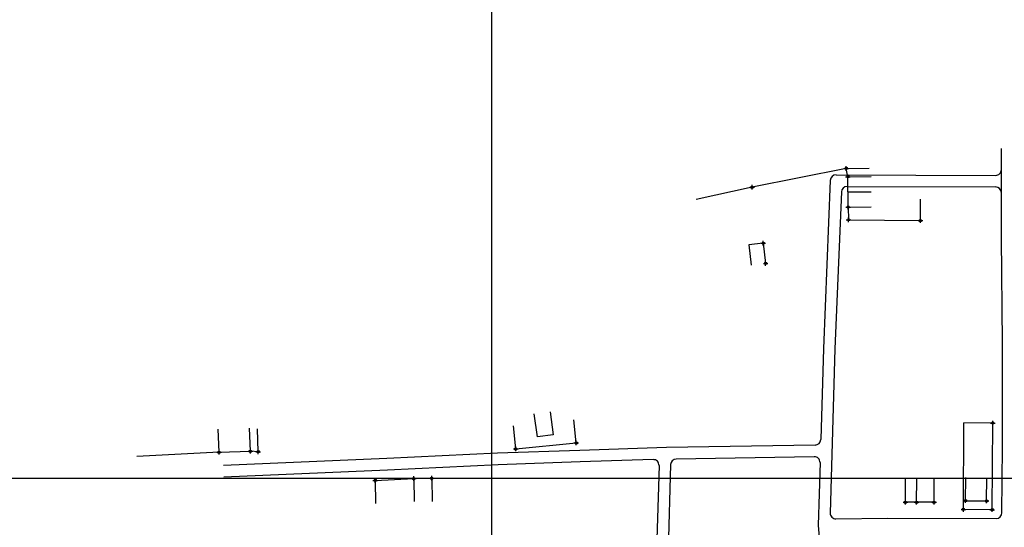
# Model space of a CAD drawing. Extents: x 539028 to 544996, y 8596245 to 8601028.
# Tile 31 of 41: x 541482 to 541823, y 8598746 to 8598922. Entities that reach past the tile are written whole.
import ezdxf
from ezdxf.lldxf.tags import DXFTag

# ---------------------------------------------------------------- set-up
doc = ezdxf.new("R2010")
doc.units = 0
doc.header["$MEASUREMENT"] = 0
doc.header["$PDMODE"] = 34
doc.header["$PDSIZE"] = 0.8
for name, color, linetype in [('CASA', 2, 'Continuous'), ('CERCA', 9, 'CERCA_LINE'), ('ESTRADA_BARRO', 7, 'DASHED'), ('MALHA', 9, 'Continuous')]:
    doc.layers.add(name, color=color, linetype=linetype)
doc.styles.get("Standard").update_dxf_attribs({"font": 'romans.shx'})
doc.linetypes.add('CERCA_LINE', pattern='A,0.5,-0.2,["X",Standard,S=0.1,R=0,X=-0.1,Y=-0.05],-0.25', length=0.95)
tags = doc.linetypes.add('DASHED', pattern=[0.75, 0.5, -0.25]).pattern_tags.tags
tags[6:7] = [DXFTag(74, 4), DXFTag(75, 0), DXFTag(340, '0'), DXFTag(46, 1.0), DXFTag(50, 0.0), DXFTag(44, 0.0), DXFTag(45, 0.0)]
tags[4:5] = [DXFTag(74, 4), DXFTag(75, 0), DXFTag(340, '0'), DXFTag(46, 1.0), DXFTag(50, 0.0), DXFTag(44, 0.0), DXFTag(45, 0.0)]

# ---------------------------------------------------------------- blocks, each defined once
blk = doc.blocks.new('A$C225E566B')
at = {"layer": 'CASA'}
blk.add_lwpolyline([(0.16, 5.82), (8.16, 5.58), (8, 0), (0, 0.24)], dxfattribs=at)
blk = doc.blocks.new('A$C6EDA484A')
at = {"layer": 'CASA', "rotation": 180}
blk.add_blockref('A$C225E566B', (8.16, 5.82), dxfattribs=at)
blk = doc.blocks.new('A$C4A2B50DB')
at = {"layer": 'CASA', "rotation": 180}
blk.add_blockref('A$C6EDA484A', (8.16, 5.82), dxfattribs=at)

msp = doc.modelspace()

# ---------------------------------------------------------------- linework, layer by layer
at = {"layer": 'CASA'}
for points, elevation in [([(541769.14, 8598867.632), (541777.139, 8598867.686)], 681.816), ([(541769.211, 8598857.123), (541769.14, 8598867.632)], 681.905), ([(541769.175, 8598862.378), (541777.175, 8598862.432)], 681.905), ([(541769.211, 8598857.123), (541777.211, 8598857.178)], 681.905), ([(541739.796, 8598844.601), (541734.829, 8598844.029)], 682.02), ([(541734.829, 8598844.029), (541735.638, 8598837.01)], 682.02), ([(541739.796, 8598844.601), (541740.605, 8598837.583)], 682.02), ([(541551.109, 8598772.076), (541550.828, 8598780.071)], 682.72), ([(541561.993, 8598772.458), (541561.712, 8598780.453)], 682.693), ([(541551.109, 8598772.076), (541561.993, 8598772.458)], 682.72), ([(541618.615, 8598762.981), (541624.859, 8598763.064)], 683.379), ([(541618.615, 8598762.981), (541618.721, 8598754.982)], 683.379), ([(541624.859, 8598763.064), (541624.965, 8598755.065)], 683.379), ([(541792.934, 8598754.779), (541792.993, 8598762.778)], 684.224), ([(541809.926, 8598755.308), (541809.999, 8598763.308)], 684.368), ([(541817.176, 8598755.241), (541817.25, 8598763.241)], 684.368), ([(541798.992, 8598754.734), (541799.05, 8598762.734)], 684.224), ([(541798.992, 8598754.734), (541792.934, 8598754.779)], 684.224), ([(541809.926, 8598755.308), (541817.176, 8598755.241)], 684.368)]:
    msp.add_lwpolyline(points, dxfattribs=dict(at, elevation=elevation))
for p in [(541769.14, 8598867.632, 681.816), (541769.14, 8598867.632, 681.816), (541769.211, 8598857.123, 681.905), (541769.211, 8598857.123, 681.905), (541739.796, 8598844.601, 682.02), (541739.796, 8598844.601, 682.02), (541740.605, 8598837.583, 682.375), (541740.605, 8598837.583, 682.375), (541561.993, 8598772.458, 682.693), (541561.993, 8598772.458, 682.693), (541551.109, 8598772.076, 682.72), (541551.109, 8598772.076, 682.72), (541618.615, 8598762.981, 683.379), (541618.615, 8598762.981, 683.379), (541624.859, 8598763.064, 683.413), (541624.859, 8598763.064, 683.413), (541809.926, 8598755.308, 684.368), (541809.926, 8598755.308, 684.368), (541817.176, 8598755.241, 684.522), (541817.176, 8598755.241, 684.522), (541792.934, 8598754.779, 684.4), (541792.934, 8598754.779, 684.4), (541798.992, 8598754.734, 684.224), (541798.992, 8598754.734, 684.224)]:
    msp.add_point(p, dxfattribs=at)
at = {"layer": 'CERCA'}
for points, elevation in [([(541768.535, 8598870.538), (541735.918, 8598863.99), (541716.493, 8598859.743)], 681.745), ([(541768.535, 8598870.538), (541776.535, 8598870.592)], 681.745), ([(541769.14, 8598867.632), (541768.535, 8598870.538)], 681.816), ([(541769.211, 8598857.123), (541769.355, 8598852.696), (541794.274, 8598852.407), (541794.283, 8598859.83)], 681.905), ([(541674.933, 8598775.335), (541674.138, 8598783.295)], 683.514), ([(541564.706, 8598772.281), (541564.426, 8598780.276)], 682.643), ([(541653.993, 8598773.245), (541653.198, 8598781.205)], 683.514), ([(541809.159, 8598752.262), (541809.355, 8598782.313)], 684.365), ([(541819.361, 8598782.234), (541809.355, 8598782.313)], 683.895), ([(541819.165, 8598752.183), (541819.361, 8598782.234)], 684.535), ([(541653.993, 8598773.245), (541674.933, 8598775.335)], 683.514), ([(541551.109, 8598772.076), (541522.606, 8598770.624)], 682.72), ([(541564.706, 8598772.281), (541561.993, 8598772.458)], 682.643), ([(541605.281, 8598762.339), (541618.615, 8598762.981)], 683.289), ([(541789.072, 8598754.737), (541789.131, 8598762.737)], 684.326), ([(541605.281, 8598762.339), (541605.387, 8598754.34)], 683.289), ([(541792.934, 8598754.779), (541789.072, 8598754.737)], 684.224), ([(541819.165, 8598752.183), (541809.159, 8598752.262)], 684.535)]:
    msp.add_lwpolyline(points, dxfattribs=dict(at, elevation=elevation))
for p in [(541768.535, 8598870.538, 681.745), (541768.535, 8598870.538, 681.745), (541735.918, 8598863.99, 681.841), (541735.918, 8598863.99, 681.841), (541769.355, 8598852.696, 682.021), (541769.355, 8598852.696, 682.021), (541794.274, 8598852.407, 682.237), (541794.274, 8598852.407, 682.237), (541819.361, 8598782.234, 683.895), (541819.361, 8598782.234, 683.895), (541564.706, 8598772.281, 682.643), (541564.706, 8598772.281, 682.643), (541653.993, 8598773.245, 683.514), (541653.993, 8598773.245, 683.514), (541674.933, 8598775.335, 683.637), (541674.933, 8598775.335, 683.637), (541605.281, 8598762.339, 683.289), (541605.281, 8598762.339, 683.289), (541789.072, 8598754.737, 684.326), (541789.072, 8598754.737, 684.326), (541809.159, 8598752.262, 684.365), (541809.159, 8598752.262, 684.365), (541819.165, 8598752.183, 684.535), (541819.165, 8598752.183, 684.535)]:
    msp.add_point(p, dxfattribs=at)
at = {"layer": 'ESTRADA_BARRO'}
for p, q in [((541822.316, 8598870.107), (541822.313, 8598877.445)), ((541763.026, 8598866.357), (541760.643, 8598808.053)), ((541765.03, 8598868.275), (541820.31, 8598868.106)), ((541766.865, 8598862.345), (541764.641, 8598807.911)), ((541768.87, 8598864.263), (541820.323, 8598864.106)), ((541822.317, 8598846.315), (541822.317, 8598862.106)), ((541822.721, 8598810.038), (541822.317, 8598846.315)), ((541760.643, 8598808.053), (541759.706, 8598776.513)), ((541764.641, 8598807.911), (541762.951, 8598751.029)), ((541822.721, 8598773.781), (541822.721, 8598810.038)), ((541706.197, 8598773.699), (541676.199, 8598772.753)), ((541757.741, 8598774.572), (541706.197, 8598773.699)), ((541822.53, 8598751.118), (541822.721, 8598773.781)), ((541609.298, 8598769.897), (541552.635, 8598767.474)), ((541647.69, 8598771.73), (541609.298, 8598769.897)), ((541676.199, 8598772.753), (541647.69, 8598771.73)), ((541757.435, 8598770.567), (541709.624, 8598769.757)), ((541647.857, 8598767.733), (541609.479, 8598765.901)), ((541676.333, 8598768.755), (541647.857, 8598767.733)), ((541701.585, 8598769.552), (541676.333, 8598768.755)), ((541703.647, 8598767.493), (541702.664, 8598734.441)), ((541707.659, 8598767.817), (541706.663, 8598734.36)), ((541759.468, 8598768.508), (541758.825, 8598746.845)), ((541609.479, 8598765.901), (541552.806, 8598763.477)), ((541764.986, 8598748.97), (541782.866, 8598749.297)), ((541782.866, 8598749.297), (541820.522, 8598749.135)), ((541758.825, 8598746.845), (541761.942, 8598707.119))]:
    msp.add_line(p, q, dxfattribs=at)
msp.add_lwpolyline([(541822.317, 8598862.106), (541822.316, 8598870.107)], dxfattribs=at)
for centre, start, end in [((541820.316, 8598870.106), 269.82489, 0.02364), ((541765.024, 8598866.275), 89.82489, 177.65963), ((541768.864, 8598862.263), 89.82489, 177.65963), ((541820.317, 8598862.106), 0, 89.82489), ((541757.707, 8598776.572), 270.97035, 358.29817), ((541709.658, 8598767.757), 90.97035, 178.29592), ((541757.469, 8598768.567), 358.29817, 90.97035), ((541701.648, 8598767.553), 358.29592, 91.80746), ((541764.95, 8598750.97), 178.29817, 271.04664), ((541820.53, 8598751.135), 269.75315, 359.51862)]:
    msp.add_arc(centre, 2, start, end, dxfattribs=at)
at = {"layer": 'MALHA'}
for p, q in [((541645.513, 8601028.275), (541645.513, 8596264.109)), ((539050.307, 8598763.105), (544995.7, 8598763.105))]:
    msp.add_line(p, q, dxfattribs=at)

# ---------------------------------------------------------------- block references
at = {"layer": 'CASA', "rotation": 279.2996095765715}
msp.add_blockref('A$C4A2B50DB', (541660.17, 8598785.328), dxfattribs=at)

doc.saveas('drawing.dxf')
